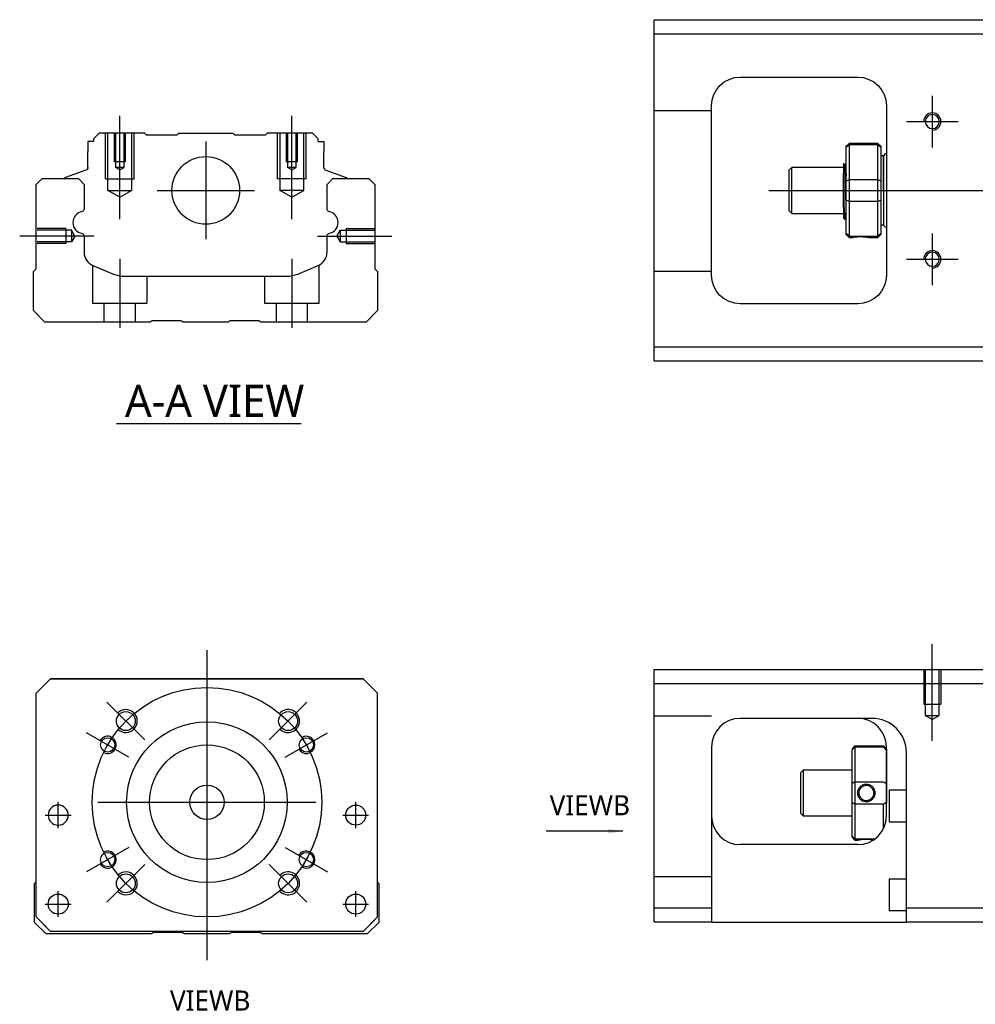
# Model space of a CAD drawing. Header units: millimetres. Extents: x -202 to 3135, y -1537 to 860.
# Tile 20 of 34: x 1082 to 1249, y -1262 to -1091. Entities that reach past the tile are written whole.
import ezdxf
from ezdxf.lldxf.tags import DXFTag

# ---------------------------------------------------------------- set-up
doc = ezdxf.new("R2010")
doc.units = ezdxf.units.MM
doc.layers.get('0').update_dxf_attribs({"linetype": 'CONTINUOUS'})
doc.styles.add('CHN', font='Microsoft JhengHei.ttf')
doc.styles.add('DIM-7', font='SIMPLEX.shx', dxfattribs={"width": 0.7, "bigfont": 'chineset.shx'})
tags = doc.linetypes.add('DASHED', pattern=[25.72, 12.86, -12.86]).pattern_tags.tags
tags[6:7] = [DXFTag(74, 4), DXFTag(75, 0), DXFTag(340, '0'), DXFTag(46, 0.0), DXFTag(50, 0.0), DXFTag(44, 0.0), DXFTag(45, 0.0)]
tags[4:5] = [DXFTag(74, 4), DXFTag(75, 0), DXFTag(340, '0'), DXFTag(46, 0.0), DXFTag(50, 0.0), DXFTag(44, 0.0), DXFTag(45, 0.0)]
doc.dimstyles.new('CNS', dxfattribs={"dimtxt": 3.5, "dimasz": 2.5, "dimexe": 1, "dimexo": 1, "dimgap": 1, "dimtad": 1, "dimdsep": 46, "dimtxsty": 'DIM-7', "dimcen": 0.09, "dimclrd": 4, "dimclre": 4, "dimclrt": 1, "dimadec": 0, "dimazin": 0, "dimtfac": 1, "dimtmove": 0, "dimatfit": 3, "dimfxl": 1, "dimtvp": 0.971429, "dimtolj": 1, "dimarcsym": 0})

msp = doc.modelspace()

# ---------------------------------------------------------------- linework, layer by layer
at = {"linetype": 'Continuous'}
for p, q in [((1192.69, -1093.03), (1192.69, -1090.53)), ((1192.69, -1090.53), (1251.69, -1090.53)), ((1251.69, -1093.03), (1192.69, -1093.03)), ((1192.69, -1147.53), (1192.69, -1093.03)), ((1207.69, -1100.53), (1228.19, -1100.53)), ((1202.69, -1135.03), (1202.69, -1105.53)), ((1233.19, -1105.53), (1233.19, -1135.03)), ((1093.96, -1111.78), (1093.96, -1113.48)), ((1094.96, -1111.78), (1093.96, -1111.78)), ((1095.96, -1110.28), (1094.96, -1111.28)), ((1094.96, -1111.28), (1094.96, -1111.78)), ((1103.83, -1110.28), (1095.96, -1110.28)), ((1104.13, -1110.58), (1103.83, -1110.28)), ((1104.13, -1110.58), (1109.53, -1110.58)), ((1109.53, -1110.58), (1109.83, -1110.28)), ((1109.83, -1110.28), (1119.23, -1110.28)), ((1119.53, -1110.58), (1119.23, -1110.28)), ((1119.53, -1110.58), (1124.93, -1110.58)), ((1125.23, -1110.28), (1124.93, -1110.58)), ((1133.11, -1110.28), (1125.23, -1110.28)), ((1134.11, -1111.28), (1133.11, -1110.28)), ((1134.11, -1111.78), (1134.11, -1111.28)), ((1134.11, -1111.78), (1135.11, -1111.78)), ((1135.11, -1111.78), (1135.11, -1113.48)), ((1093.96, -1116.28), (1093.96, -1113.48)), ((1135.11, -1116.28), (1135.11, -1113.48)), ((1226.69, -1112.08), (1226.19, -1112.58)), ((1226.19, -1112.76), (1226.19, -1112.58)), ((1226.19, -1118.6), (1226.19, -1112.76)), ((1231.69, -1112.08), (1226.69, -1112.08)), ((1226.69, -1112.08), (1226.69, -1112.31)), ((1226.69, -1112.31), (1226.69, -1118.35)), ((1231.69, -1112.31), (1226.69, -1112.31)), ((1232.19, -1112.58), (1231.69, -1112.08)), ((1231.69, -1112.31), (1231.69, -1112.08)), ((1231.69, -1118.35), (1231.69, -1112.31)), ((1232.19, -1112.58), (1232.19, -1112.76)), ((1232.19, -1112.76), (1232.19, -1118.6)), ((1232.69, -1114.28), (1232.19, -1114.28)), ((1232.69, -1120.28), (1232.69, -1114.28)), ((1232.69, -1114.38), (1232.69, -1126.18)), ((1093.63, -1116.75), (1090.05, -1118.04)), ((1135.44, -1116.75), (1139.01, -1118.04)), ((1216.69, -1116.28), (1216.19, -1116.78)), ((1216.19, -1116.78), (1216.19, -1116.78)), ((1216.19, -1116.78), (1216.19, -1123.78)), ((1225.69, -1116.28), (1216.69, -1116.28)), ((1216.69, -1124.28), (1216.69, -1116.28)), ((1226.06, -1115.78), (1225.82, -1115.78)), ((1084.98, -1119.23), (1085.98, -1118.23)), ((1085.98, -1118.23), (1092.31, -1118.23)), ((1089.92, -1118.2), (1089.92, -1118.23)), ((1092.31, -1118.23), (1093.31, -1119.23)), ((1135.66, -1119.23), (1136.66, -1118.23)), ((1136.66, -1118.23), (1142.98, -1118.23)), ((1139.14, -1118.2), (1139.15, -1118.23)), ((1142.98, -1118.23), (1143.98, -1119.23)), ((1225.69, -1123.26), (1225.69, -1117.31)), ((1226.19, -1120.28), (1226.19, -1118.6)), ((1226.69, -1118.35), (1226.69, -1120.28)), ((1226.69, -1118.35), (1231.69, -1118.35)), ((1231.69, -1120.28), (1231.69, -1118.35)), ((1232.19, -1118.6), (1232.19, -1121.96)), ((1084.98, -1133.93), (1084.98, -1119.23)), ((1093.31, -1119.23), (1093.31, -1123.51)), ((1135.66, -1123.51), (1135.66, -1119.23)), ((1143.98, -1119.23), (1143.98, -1133.93)), ((1226.19, -1121.96), (1226.19, -1120.28)), ((1226.69, -1120.28), (1226.69, -1122.21)), ((1231.69, -1122.21), (1231.69, -1120.28)), ((1232.69, -1120.28), (1232.69, -1126.28)), ((1226.19, -1127.79), (1226.19, -1121.96)), ((1232.19, -1121.96), (1232.19, -1127.79)), ((1216.19, -1123.78), (1216.69, -1124.28)), ((1226.69, -1122.21), (1226.69, -1128.25)), ((1231.69, -1122.21), (1226.69, -1122.21)), ((1231.69, -1128.25), (1231.69, -1122.21)), ((1216.69, -1124.28), (1225.69, -1124.28)), ((1225.85, -1125.28), (1226.02, -1125.28)), ((1232.19, -1126.28), (1232.69, -1126.28)), ((1093.31, -1128.24), (1093.31, -1131.06)), ((1135.66, -1131.06), (1135.66, -1128.24)), ((1226.19, -1127.98), (1226.19, -1127.79)), ((1226.19, -1127.98), (1226.69, -1128.48)), ((1226.69, -1128.25), (1226.69, -1128.48)), ((1226.69, -1128.25), (1231.69, -1128.25)), ((1226.69, -1128.48), (1227.18, -1128.48)), ((1230.19, -1128.48), (1231.69, -1128.48)), ((1231.69, -1128.48), (1232.19, -1127.98)), ((1231.69, -1128.48), (1231.69, -1128.25)), ((1232.19, -1127.79), (1232.19, -1127.98)), ((1084.48, -1134.43), (1084.98, -1133.93)), ((1094.85, -1133.37), (1098.41, -1134.85)), ((1130.55, -1134.85), (1134.12, -1133.37)), ((1143.98, -1133.93), (1144.48, -1134.43)), ((1084.48, -1141.23), (1084.48, -1134.43)), ((1100.33, -1135.23), (1128.64, -1135.23)), ((1144.48, -1134.43), (1144.48, -1141.23)), ((1228.19, -1140.03), (1207.69, -1140.03)), ((1086.48, -1143.23), (1084.48, -1141.23)), ((1144.48, -1141.23), (1142.48, -1143.23)), ((1104.83, -1143.23), (1086.48, -1143.23)), ((1105.18, -1142.98), (1104.83, -1143.23)), ((1110.18, -1142.98), (1105.18, -1142.98)), ((1110.53, -1143.23), (1110.18, -1142.98)), ((1118.43, -1143.23), (1110.53, -1143.23)), ((1118.78, -1142.98), (1118.43, -1143.23)), ((1123.78, -1142.98), (1118.78, -1142.98)), ((1124.13, -1143.23), (1123.78, -1142.98)), ((1142.48, -1143.23), (1124.13, -1143.23)), ((1192.69, -1150.03), (1192.69, -1147.53)), ((1192.69, -1147.53), (1251.69, -1147.53)), ((1251.69, -1150.03), (1192.69, -1150.03)), ((1192.69, -1206.29), (1192.69, -1203.79)), ((1192.69, -1203.79), (1251.69, -1203.79)), ((1084.98, -1207.9), (1087.48, -1205.4)), ((1087.48, -1205.4), (1084.98, -1207.9)), ((1087.48, -1205.4), (1141.98, -1205.4)), ((1141.98, -1205.4), (1087.48, -1205.4)), ((1141.98, -1205.4), (1144.48, -1207.9)), ((1144.48, -1207.9), (1141.98, -1205.4)), ((1084.98, -1246.9), (1084.98, -1207.9)), ((1144.48, -1246.9), (1144.48, -1207.9)), ((1251.69, -1206.29), (1192.69, -1206.29)), ((1192.69, -1245.29), (1192.69, -1206.29)), ((1230.53, -1212.29), (1207.69, -1212.29)), ((1202.69, -1217.29), (1202.69, -1245.29)), ((1227.19, -1217.59), (1227.69, -1217.09)), ((1227.19, -1217.59), (1227.19, -1217.78)), ((1227.19, -1223.61), (1227.19, -1217.78)), ((1227.69, -1217.09), (1227.69, -1217.32)), ((1227.69, -1217.09), (1232.69, -1217.09)), ((1227.69, -1217.32), (1227.69, -1223.36)), ((1232.69, -1217.32), (1227.69, -1217.32)), ((1233.19, -1217.59), (1232.69, -1217.09)), ((1232.69, -1217.32), (1232.69, -1217.09)), ((1233.19, -1229.29), (1233.19, -1217.29)), ((1233.19, -1217.59), (1233.19, -1217.78)), ((1233.19, -1217.78), (1233.19, -1223.61)), ((1236.69, -1245.29), (1236.69, -1218.29)), ((1218.69, -1221.29), (1218.19, -1221.79)), ((1227.19, -1221.29), (1218.69, -1221.29)), ((1218.69, -1221.29), (1218.69, -1229.29)), ((1218.19, -1221.79), (1218.19, -1225.29)), ((1227.69, -1223.36), (1227.69, -1227.22)), ((1227.69, -1223.36), (1232.69, -1223.36)), ((1227.19, -1226.97), (1227.19, -1223.61)), ((1233.19, -1223.61), (1233.19, -1226.97)), ((1236.69, -1224.79), (1233.69, -1224.79)), ((1233.69, -1224.79), (1233.69, -1230.29)), ((1218.19, -1225.29), (1218.19, -1228.79)), ((1227.19, -1232.81), (1227.19, -1226.97)), ((1227.69, -1227.22), (1227.69, -1233.26)), ((1232.69, -1227.22), (1227.69, -1227.22)), ((1232.69, -1231.47), (1232.69, -1227.22)), ((1218.19, -1228.79), (1218.69, -1229.29)), ((1218.69, -1229.29), (1227.19, -1229.29)), ((1233.69, -1230.29), (1236.69, -1230.29)), ((1227.19, -1232.99), (1227.19, -1232.81)), ((1227.19, -1232.99), (1227.69, -1233.49)), ((1227.69, -1233.26), (1227.69, -1233.49)), ((1227.69, -1233.26), (1231.23, -1233.26)), ((1227.69, -1233.49), (1228.18, -1233.49)), ((1228.19, -1234.29), (1207.69, -1234.29)), ((1236.69, -1240.29), (1233.69, -1240.29)), ((1233.69, -1240.29), (1233.69, -1245.79)), ((1084.69, -1241.05), (1084.98, -1240.76)), ((1084.69, -1247.85), (1084.69, -1241.05)), ((1144.48, -1240.85), (1144.69, -1241.05)), ((1144.69, -1241.05), (1144.69, -1247.85)), ((1192.69, -1245.29), (1202.69, -1245.29)), ((1192.69, -1247.79), (1192.69, -1245.29)), ((1202.69, -1245.29), (1202.69, -1247.79)), ((1236.69, -1247.79), (1236.69, -1245.29)), ((1236.69, -1245.29), (1251.69, -1245.29)), ((1084.98, -1246.9), (1087.48, -1249.4)), ((1141.98, -1249.4), (1144.48, -1246.9)), ((1233.69, -1245.79), (1236.69, -1245.79)), ((1086.69, -1249.85), (1084.69, -1247.85)), ((1087.48, -1249.4), (1085.98, -1247.9)), ((1144.69, -1247.85), (1142.69, -1249.85)), ((1202.69, -1247.79), (1192.69, -1247.79)), ((1202.69, -1247.79), (1236.69, -1247.79)), ((1251.69, -1247.79), (1236.69, -1247.79)), ((1105.04, -1249.85), (1086.69, -1249.85)), ((1087.48, -1249.4), (1087.48, -1249.4)), ((1141.98, -1249.4), (1087.48, -1249.4)), ((1141.98, -1249.4), (1087.48, -1249.4)), ((1105.39, -1249.6), (1105.04, -1249.85)), ((1110.39, -1249.6), (1105.39, -1249.6)), ((1110.74, -1249.85), (1110.39, -1249.6)), ((1118.64, -1249.85), (1110.74, -1249.85)), ((1118.99, -1249.6), (1118.64, -1249.85)), ((1123.99, -1249.6), (1118.99, -1249.6)), ((1124.34, -1249.85), (1123.99, -1249.6)), ((1142.69, -1249.85), (1124.34, -1249.85))]:
    msp.add_line(p, q, dxfattribs=at)
for p, q in [((1241.19, -1103.78), (1241.19, -1112.78)), ((1236.69, -1108.28), (1245.69, -1108.28)), ((1212.69, -1120.28), (1326.12, -1120.28)), ((1095.08, -1128.23), (1082.08, -1128.23)), ((1241.19, -1127.78), (1241.19, -1136.78)), ((1236.69, -1132.28), (1245.69, -1132.28)), ((1098.94, -1160.88), (1131.18, -1160.88)), ((1086.55, -1229.15), (1091.05, -1229.15)), ((1086.55, -1229.15), (1091.05, -1229.15)), ((1138.42, -1229.15), (1142.92, -1229.15)), ((1138.42, -1229.15), (1142.92, -1229.15)), ((1086.55, -1244.65), (1091.05, -1244.65)), ((1086.55, -1244.65), (1091.05, -1244.65)), ((1138.42, -1244.65), (1142.92, -1244.65)), ((1138.42, -1244.65), (1142.92, -1244.65))]:
    msp.add_line(p, q)
at = {"linetype": 'DASHED', "ltscale": 0.1}
for p, q in [((1202.69, -1106.42), (1192.69, -1106.42)), ((1097.03, -1118.28), (1097.03, -1110.28)), ((1097.46, -1120.28), (1097.46, -1110.28)), ((1098.53, -1110.28), (1098.53, -1115.28)), ((1098.79, -1110.28), (1098.79, -1116.28)), ((1100.27, -1116.28), (1100.27, -1110.28)), ((1100.53, -1115.28), (1100.53, -1110.28)), ((1101.6, -1110.28), (1101.6, -1120.28)), ((1102.03, -1118.28), (1102.03, -1110.28)), ((1127.03, -1118.28), (1127.03, -1110.28)), ((1127.46, -1110.28), (1127.46, -1120.28)), ((1128.53, -1110.28), (1128.53, -1115.28)), ((1128.79, -1110.28), (1128.79, -1116.28)), ((1130.27, -1116.28), (1130.27, -1110.28)), ((1130.53, -1115.28), (1130.53, -1110.28)), ((1131.6, -1120.28), (1131.6, -1110.28)), ((1132.03, -1118.28), (1132.03, -1110.28)), ((1100.53, -1115.28), (1098.53, -1115.28)), ((1130.53, -1115.28), (1128.53, -1115.28)), ((1100.27, -1116.28), (1098.79, -1116.28)), ((1099.53, -1116.71), (1098.79, -1116.28)), ((1099.53, -1116.71), (1100.27, -1116.28)), ((1130.27, -1116.28), (1128.79, -1116.28)), ((1129.53, -1116.71), (1128.79, -1116.28)), ((1129.53, -1116.71), (1130.27, -1116.28)), ((1097.03, -1118.28), (1102.03, -1118.28)), ((1132.03, -1118.28), (1127.03, -1118.28)), ((1097.46, -1120.28), (1101.6, -1120.28)), ((1099.53, -1121.47), (1097.46, -1120.28)), ((1099.53, -1121.47), (1101.6, -1120.28)), ((1131.6, -1120.28), (1127.46, -1120.28)), ((1129.53, -1121.47), (1127.46, -1120.28)), ((1129.53, -1121.47), (1131.6, -1120.28)), ((1090.12, -1126.93), (1085.12, -1126.93)), ((1091.12, -1127.22), (1085.12, -1127.22)), ((1090.12, -1126.93), (1090.12, -1129.53)), ((1091.12, -1127.22), (1091.12, -1129.24)), ((1091.7, -1128.23), (1091.12, -1127.22)), ((1137.4, -1128.23), (1137.98, -1127.22)), ((1137.98, -1127.22), (1137.98, -1129.24)), ((1137.98, -1127.22), (1143.98, -1127.22)), ((1138.98, -1126.93), (1138.98, -1129.53)), ((1138.98, -1126.93), (1143.98, -1126.93)), ((1091.7, -1128.23), (1091.12, -1129.24)), ((1137.4, -1128.23), (1137.98, -1129.24)), ((1091.12, -1129.24), (1085.12, -1129.24)), ((1090.12, -1129.53), (1085.12, -1129.53)), ((1090.12, -1129.31), (1090.12, -1129.35)), ((1137.98, -1129.24), (1143.98, -1129.24)), ((1138.98, -1129.31), (1138.98, -1129.35)), ((1138.98, -1129.53), (1143.98, -1129.53)), ((1094.78, -1133.36), (1094.78, -1139.93)), ((1134.28, -1139.93), (1134.28, -1133.3)), ((1104.28, -1139.93), (1104.28, -1135.23)), ((1124.78, -1135.23), (1124.78, -1139.93)), ((1202.69, -1134.42), (1192.69, -1134.42)), ((1094.78, -1139.93), (1104.28, -1139.93)), ((1096.78, -1139.93), (1096.78, -1143.23)), ((1102.28, -1143.23), (1102.28, -1139.93)), ((1124.78, -1139.93), (1134.28, -1139.93)), ((1126.78, -1139.93), (1126.78, -1143.23)), ((1132.28, -1143.23), (1132.28, -1139.93)), ((1239.69, -1203.79), (1239.69, -1209.79)), ((1239.96, -1203.79), (1239.96, -1211.79)), ((1242.41, -1211.79), (1242.41, -1203.79)), ((1242.69, -1203.79), (1242.69, -1209.79)), ((1239.69, -1209.79), (1242.69, -1209.79)), ((1202.69, -1211.93), (1192.69, -1211.93)), ((1241.19, -1212.49), (1239.96, -1211.78)), ((1239.96, -1211.79), (1242.41, -1211.79)), ((1241.19, -1212.49), (1242.41, -1211.78)), ((1202.69, -1239.93), (1192.69, -1239.93))]:
    msp.add_line(p, q, dxfattribs=at)
at = {"ltscale": 0.1}
for p, q in [((1099.53, -1125.28), (1099.53, -1107.28)), ((1129.53, -1125.28), (1129.53, -1107.28)), ((1133.98, -1128.23), (1146.98, -1128.23)), ((1099.53, -1132.23), (1099.53, -1144.23)), ((1129.53, -1132.23), (1129.53, -1144.23))]:
    msp.add_line(p, q, dxfattribs=at)
at = {"linetype": 'DASHED'}
for p, q in [((1104.13, -1110.58), (1104.13, -1110.58)), ((1124.93, -1110.58), (1124.93, -1110.58)), ((1225.82, -1115.78), (1225.81, -1115.78)), ((1087.48, -1205.4), (1087.48, -1205.4)), ((1103.96, -1205.4), (1101.51, -1205.4)), ((1125.51, -1205.4), (1127.96, -1205.4)), ((1141.98, -1205.4), (1141.98, -1205.4)), ((1084.98, -1207.9), (1084.98, -1207.9)), ((1144.48, -1207.9), (1144.48, -1207.9)), ((1230.69, -1212.29), (1230.53, -1212.29)), ((1087.05, -1229.15), (1087.05, -1229.15)), ((1090.55, -1229.15), (1090.55, -1229.15)), ((1138.92, -1229.15), (1138.92, -1229.15)), ((1142.42, -1229.15), (1142.42, -1229.15)), ((1084.98, -1232.4), (1084.98, -1232.4)), ((1144.48, -1232.4), (1144.48, -1232.4)), ((1087.05, -1244.65), (1087.05, -1244.65)), ((1090.55, -1244.65), (1090.55, -1244.65)), ((1141.98, -1249.4), (1144.48, -1246.9)), ((1144.48, -1246.9), (1143.48, -1247.9)), ((1085.98, -1247.9), (1085.98, -1247.9)), ((1143.48, -1247.9), (1141.98, -1249.4)), ((1143.48, -1247.9), (1143.48, -1247.9)), ((1141.98, -1249.4), (1141.98, -1249.4))]:
    msp.add_line(p, q, dxfattribs=at)
at = {"ltscale": 0.3}
for p, q in [((1114.53, -1111.78), (1114.53, -1128.78)), ((1106.03, -1120.28), (1123.03, -1120.28)), ((1114.73, -1200.4), (1114.73, -1254.4)), ((1103.88, -1216.05), (1097.3, -1209.47)), ((1125.59, -1216.05), (1132.16, -1209.47)), ((1101.09, -1219.03), (1093.73, -1214.78)), ((1128.37, -1219.03), (1135.74, -1214.78)), ((1088.8, -1231.4), (1088.8, -1226.9)), ((1088.8, -1231.4), (1088.8, -1226.9)), ((1095.73, -1226.9), (1133.73, -1226.9)), ((1140.67, -1231.4), (1140.67, -1226.9)), ((1140.67, -1231.4), (1140.67, -1226.9)), ((1101.09, -1234.78), (1093.73, -1239.03)), ((1128.37, -1234.78), (1135.74, -1239.03)), ((1103.88, -1237.76), (1097.3, -1244.33)), ((1125.59, -1237.76), (1132.16, -1244.33)), ((1088.8, -1246.9), (1088.8, -1242.4)), ((1088.8, -1246.9), (1088.8, -1242.4)), ((1140.67, -1246.9), (1140.67, -1242.4)), ((1140.67, -1246.9), (1140.67, -1242.4))]:
    msp.add_line(p, q, dxfattribs=at)
at = {"ltscale": 0.5}
msp.add_line((1241.19, -1216.21), (1241.19, -1199.38), dxfattribs=at)
at = {"linetype": 'Continuous', "extrusion": (0, 0, -1)}
for centre, radius in [((-1241.19, -1108.28), 1.22), ((-1241.19, -1132.28), 1.22), ((-1088.8, -1229.15), 1.75)]:
    msp.add_circle(centre, radius, dxfattribs=at)
at = {"linetype": 'Continuous'}
for centre, radius in [((1114.53, -1120.28), 5.9), ((1100.59, -1212.76), 1.65), ((1128.88, -1212.76), 1.65), ((1114.73, -1226.9), 14), ((1097.41, -1216.9), 1.25), ((1132.05, -1216.9), 1.25), ((1114.73, -1226.9), 10), ((1114.73, -1226.9), 3), ((1140.67, -1229.15), 1.75), ((1097.41, -1236.9), 1.25), ((1132.05, -1236.9), 1.25), ((1100.59, -1241.04), 1.65), ((1128.88, -1241.04), 1.65), ((1088.8, -1244.65), 1.75), ((1140.67, -1244.65), 1.75)]:
    msp.add_circle(centre, radius, dxfattribs=at)
at = {"ltscale": 0.3}
msp.add_circle((1114.73, -1226.9), 20, dxfattribs=at)
at = {"linetype": 'Continuous', "extrusion": (0, 0, -1)}
for centre, radius, start, end in [((-1207.69, -1105.53), 5, 0, 90), ((-1228.19, -1105.53), 5, 90, 180), ((-1093.46, -1116.28), 0.5, 180, 250.1017), ((-1138.94, -1118.23), 0.2, 109.8983, 172.0917), ((-1092.81, -1123.51), 0.5, 180, 249.8105), ((-1136.16, -1123.51), 0.5, 290.1895, 0), ((-1092.81, -1128.24), 0.5, 110.1895, 180), ((-1136.16, -1128.24), 0.5, 0, 69.8105), ((-1207.69, -1135.03), 5, 270, 0), ((-1228.19, -1135.03), 5, 180, 270)]:
    msp.add_arc(centre, radius, start, end, dxfattribs=at)
for centre, radius, start, end in [((1241.19, -1108.28), 1.5, 270, 180), ((1241.19, -1132.28), 1.5, 270, 180), ((1100.59, -1212.76), 2, 227.8658, 135), ((1128.88, -1212.76), 2, 225, 137.8658), ((1097.41, -1216.9), 1.5, 242.1491, 150), ((1132.05, -1216.9), 1.5, 210, 122.1491), ((1097.41, -1236.9), 1.5, 210, 117.8509), ((1132.05, -1236.9), 1.5, 237.8509, 150), ((1100.59, -1241.04), 2, 225, 132.134), ((1128.88, -1241.04), 2, 222.1342, 135)]:
    msp.add_arc(centre, radius, start, end)
at = {"linetype": 'Continuous'}
for centre, radius, start, end in [((1233.19, -1114.38), 0.5, 90, 180), ((1135.61, -1116.28), 0.5, 180, 250.1017), ((1090.12, -1118.23), 0.2, 109.8983, 172.0917), ((1093.3, -1125.88), 1.93, 99.5288, 260.4712), ((1135.67, -1125.88), 1.93, 279.5288, 80.4712), ((1233.19, -1126.18), 0.5, 180, 270), ((1095.81, -1131.06), 2.5, 180, 247.4572), ((1133.16, -1131.06), 2.5, 292.5428, 0), ((1100.33, -1130.23), 5, 247.4572, 270), ((1128.64, -1130.23), 5, 270, 292.5428), ((1207.69, -1217.29), 5, 90, 180), ((1228.19, -1217.29), 5, 0, 90), ((1207.69, -1229.29), 5, 180, 270), ((1228.19, -1229.29), 5, 270, 0)]:
    msp.add_arc(centre, radius, start, end, dxfattribs=at)
at = {"linetype": 'DASHED'}
msp.add_arc((1230.69, -1218.29), 6, 0, 90, dxfattribs=at)
at = {"linetype": 'Continuous'}
msp.add_ellipse((1230.69, -1218.29), major_axis=(4.24, 4.24), ratio=1, start_param=5.497787, end_param=7.068583, dxfattribs=at)
for points, degree in [([(1226.19, -1112.76), (1226.35, -1112.61), (1226.52, -1112.46), (1226.69, -1112.31)], 3), ([(1231.69, -1112.31), (1231.85, -1112.46), (1232.02, -1112.61), (1232.19, -1112.76)], 3), ([(1225.82, -1115.79), (1225.7, -1115.58)], 1), ([(1226.19, -1116.56), (1226.12, -1116.67), (1226.06, -1115.78)], 2), ([(1226.19, -1118.6), (1226.35, -1118.52), (1226.52, -1118.43), (1226.69, -1118.35)], 3), ([(1231.69, -1118.35), (1231.85, -1118.43), (1232.02, -1118.52), (1232.19, -1118.6)], 3), ([(1226.69, -1122.21), (1226.52, -1122.12), (1226.35, -1122.04), (1226.19, -1121.96)], 3), ([(1231.69, -1122.21), (1231.85, -1122.12), (1232.02, -1122.04), (1232.19, -1121.96)], 3), ([(1225.67, -1124.98), (1225.76, -1125.13), (1225.85, -1125.28)], 2), ([(1226.03, -1125.28), (1226.11, -1124.14), (1226.19, -1124)], 2), ([(1226.69, -1128.25), (1226.52, -1128.1), (1226.35, -1127.95), (1226.19, -1127.79)], 3), ([(1231.69, -1128.25), (1231.85, -1128.1), (1232.02, -1127.95), (1232.19, -1127.79)], 3), ([(1230.69, -1212.29), (1230.63, -1212.29), (1230.58, -1212.29), (1230.53, -1212.29)], 3), ([(1227.69, -1217.32), (1227.52, -1217.47), (1227.35, -1217.62), (1227.19, -1217.78)], 3), ([(1232.69, -1217.32), (1232.85, -1217.47), (1233.02, -1217.62), (1233.19, -1217.78)], 3), ([(1227.69, -1223.36), (1227.52, -1223.45), (1227.35, -1223.53), (1227.19, -1223.61)], 3), ([(1232.69, -1223.36), (1232.85, -1223.45), (1233.02, -1223.53), (1233.19, -1223.61)], 3), ([(1227.69, -1227.22), (1227.52, -1227.14), (1227.35, -1227.05), (1227.19, -1226.97)], 3), ([(1233.19, -1226.97), (1233.02, -1227.05), (1232.85, -1227.14), (1232.69, -1227.22)], 3), ([(1227.69, -1233.26), (1227.52, -1233.11), (1227.35, -1232.96), (1227.19, -1232.81)], 3)]:
    msp.add_open_spline(points, degree=degree, dxfattribs=at)
for points, knots in [([(1225.69, -1115.57), (1225.69, -1115.6), (1225.69, -1115.69), (1225.69, -1116.01), (1225.69, -1116.24), (1225.69, -1116.76), (1225.69, -1117.02), (1225.69, -1117.31)], [0, 0, 0, 0, 0.341605, 0.341605, 0.709042, 0.709042, 1, 1, 1, 1]), ([(1226.19, -1122.79), (1226.17, -1122.53), (1226.15, -1122.21), (1226.11, -1121.53), (1226.1, -1121.14), (1226.06, -1120.36), (1226.05, -1119.96), (1226.01, -1118.19), (1225.99, -1117.82), (1225.95, -1117.14), (1225.94, -1116.84), (1225.9, -1116.34), (1225.88, -1116.14), (1225.85, -1115.88), (1225.84, -1115.81), (1225.82, -1115.79)], [0, 0, 0, 0, 0.142488, 0.142488, 0.289539, 0.289539, 0.436554, 0.436554, 0.583581, 0.583581, 0.730615, 0.730615, 0.877631, 0.877631, 1, 1, 1, 1]), ([(1226.06, -1115.78), (1226.08, -1115.78), (1226.1, -1116.83), (1226.13, -1117.05), (1226.15, -1117.23), (1226.17, -1117.55), (1226.18, -1117.65), (1226.19, -1117.76)], [0, 0, 0, 0, 0.388824, 0.388824, 0.829994, 0.829994, 1, 1, 1, 1]), ([(1226.02, -1125.28), (1226.01, -1125.28), (1226.01, -1125.27), (1225.98, -1125.19), (1225.96, -1125.05), (1225.93, -1124.65), (1225.91, -1124.38), (1225.87, -1123.73), (1225.85, -1123.35), (1225.82, -1121.54), (1225.8, -1121.09), (1225.77, -1120.2), (1225.75, -1118.74), (1225.71, -1117.96), (1225.7, -1117.62), (1225.69, -1117.31)], [0, 0, 0, 0, 0.062674, 0.062674, 0.22432, 0.22432, 0.386002, 0.386002, 0.547651, 0.547651, 0.70934, 0.70934, 0.870988, 0.870988, 1, 1, 1, 1]), ([(1225.69, -1123.26), (1225.69, -1123.63), (1225.69, -1123.97), (1225.69, -1124.49), (1225.69, -1124.69), (1225.69, -1124.94), (1225.69, -1125), (1225.69, -1125)], [0, 0, 0, 0, 0.355488, 0.355488, 0.70353, 0.70353, 1, 1, 1, 1]), ([(1225.69, -1123.26), (1225.7, -1123.65), (1225.72, -1124.01), (1225.76, -1124.59), (1225.78, -1124.83), (1225.81, -1125.16), (1225.83, -1125.26), (1225.85, -1125.28), (1225.85, -1125.28), (1225.85, -1125.28)], [0, 0, 0, 0, 0.320659, 0.320659, 0.641321, 0.641321, 0.962057, 0.962057, 1, 1, 1, 1]), ([(1227.18, -1128.48), (1227.18, -1128.48), (1227.21, -1128.47), (1227.32, -1128.45), (1227.41, -1128.44), (1227.63, -1128.4), (1227.76, -1128.39), (1228.06, -1128.36), (1228.22, -1128.34), (1228.55, -1128.33), (1228.72, -1128.33), (1229.04, -1128.34), (1229.2, -1128.35), (1229.48, -1128.37), (1229.62, -1128.39), (1229.86, -1128.42), (1229.96, -1128.44), (1230.11, -1128.46), (1230.16, -1128.47), (1230.19, -1128.48), (1230.19, -1128.48), (1230.19, -1128.48)], [0, 0, 0, 0, 0.109357, 0.109357, 0.21915, 0.21915, 0.330451, 0.330451, 0.436162, 0.436162, 0.542186, 0.542186, 0.640015, 0.640015, 0.743853, 0.743853, 0.849113, 0.849113, 0.958413, 0.958413, 1, 1, 1, 1]), ([(1228.18, -1225.29), (1228.18, -1225.12), (1228.21, -1224.94), (1228.32, -1224.61), (1228.41, -1224.45), (1228.62, -1224.17), (1228.76, -1224.05), (1229.05, -1223.87), (1229.21, -1223.81), (1229.54, -1223.73), (1229.72, -1223.73), (1230.04, -1223.77), (1230.19, -1223.82), (1230.48, -1223.96), (1230.62, -1224.06), (1230.86, -1224.3), (1230.95, -1224.44), (1231.1, -1224.75), (1231.16, -1224.92), (1231.19, -1225.16), (1231.19, -1225.22), (1231.19, -1225.29)], [0, 0, 0, 0, 0.109357, 0.109357, 0.21915, 0.21915, 0.330451, 0.330451, 0.436162, 0.436162, 0.542186, 0.542186, 0.640015, 0.640015, 0.743853, 0.743853, 0.849113, 0.849113, 0.958413, 0.958413, 1, 1, 1, 1]), ([(1230.99, -1225.29), (1230.99, -1225.17), (1230.97, -1225.04), (1230.89, -1224.79), (1230.83, -1224.66), (1230.66, -1224.42), (1230.56, -1224.32), (1230.32, -1224.15), (1230.19, -1224.08), (1229.91, -1224), (1229.76, -1223.99), (1229.47, -1224), (1229.33, -1224.03), (1229.07, -1224.14), (1228.94, -1224.22), (1228.72, -1224.4), (1228.63, -1224.52), (1228.48, -1224.77), (1228.43, -1224.91), (1228.39, -1225.14), (1228.39, -1225.21), (1228.39, -1225.29)], [0, 0, 0, 0, 0.090081, 0.090081, 0.195216, 0.195216, 0.30186, 0.30186, 0.410211, 0.410211, 0.517617, 0.517617, 0.621981, 0.621981, 0.727419, 0.727419, 0.835017, 0.835017, 0.943332, 0.943332, 1, 1, 1, 1]), ([(1231.19, -1225.29), (1231.19, -1225.47), (1231.16, -1225.64), (1231.05, -1225.98), (1230.96, -1226.13), (1230.74, -1226.41), (1230.61, -1226.53), (1230.31, -1226.71), (1230.15, -1226.78), (1229.82, -1226.85), (1229.65, -1226.86), (1229.33, -1226.81), (1229.17, -1226.76), (1228.89, -1226.62), (1228.75, -1226.52), (1228.51, -1226.28), (1228.42, -1226.14), (1228.27, -1225.84), (1228.21, -1225.66), (1228.18, -1225.42), (1228.18, -1225.36), (1228.18, -1225.29)], [0, 0, 0, 0, 0.109681, 0.109681, 0.219848, 0.219848, 0.331471, 0.331471, 0.436803, 0.436803, 0.542595, 0.542595, 0.640477, 0.640477, 0.744315, 0.744315, 0.8492, 0.8492, 0.95844, 0.95844, 1, 1, 1, 1]), ([(1228.39, -1225.29), (1228.39, -1225.41), (1228.4, -1225.54), (1228.48, -1225.79), (1228.54, -1225.92), (1228.71, -1226.16), (1228.81, -1226.26), (1229.05, -1226.43), (1229.18, -1226.5), (1229.46, -1226.58), (1229.61, -1226.6), (1229.9, -1226.58), (1230.04, -1226.55), (1230.3, -1226.44), (1230.43, -1226.37), (1230.65, -1226.18), (1230.74, -1226.06), (1230.89, -1225.81), (1230.94, -1225.67), (1230.98, -1225.45), (1230.99, -1225.37), (1230.99, -1225.29)], [0, 0, 0, 0, 0.090082, 0.090082, 0.19511, 0.19511, 0.301651, 0.301651, 0.410013, 0.410013, 0.517402, 0.517402, 0.621792, 0.621792, 0.727238, 0.727238, 0.834796, 0.834796, 0.943135, 0.943135, 1, 1, 1, 1]), ([(1228.18, -1233.49), (1228.18, -1233.49), (1228.21, -1233.49), (1228.32, -1233.46), (1228.41, -1233.45), (1228.63, -1233.42), (1228.76, -1233.4), (1229.06, -1233.37), (1229.22, -1233.36), (1229.55, -1233.34), (1229.72, -1233.34), (1230.04, -1233.35), (1230.2, -1233.36), (1230.48, -1233.38), (1230.62, -1233.4), (1230.82, -1233.43), (1230.9, -1233.44), (1230.96, -1233.45)], [0, 0, 0, 0, 0.1096809, 0.1096809, 0.2198481, 0.2198481, 0.3314707, 0.3314707, 0.4368026, 0.4368026, 0.542595, 0.542595, 0.6404774, 0.6404774, 0.7443154, 0.7443154, 0.8201607, 0.8201607, 0.8201607, 0.8201607])]:
    msp.add_open_spline(points, degree=3, knots=knots, dxfattribs=at)
at = {"linetype": 'DASHED'}
for points, degree in [([(1226.06, -1115.78), (1226.05, -1115.78), (1226.05, -1115.79)], 2), ([(1227.18, -1128.48), (1227.19, -1128.46)], 1)]:
    msp.add_open_spline(points, degree=degree, dxfattribs=at)

# ---------------------------------------------------------------- texts
at = {"style": 'CHN'}
for s, insert, char_height, attachment_point in [('A-A VIEW', (1100.44, -1156.94), 5.6, 4), ('VIEWB', (1188.49, -1229.17), 3.5, 9), ('VIEWB', (1122.3, -1263.21), 3.5, 9)]:
    msp.add_mtext(s, dxfattribs=dict(at, insert=insert, char_height=char_height, attachment_point=attachment_point))

# ---------------------------------------------------------------- leaders
msp.add_leader([(1187.23, -1231.94), (1173.88, -1231.94)], dimstyle='CNS', override={"dimtxt": 7.5, "dimgap": 1, "dimtad": 1, "dimtxsty": 'CHN'})

doc.saveas('drawing.dxf')
